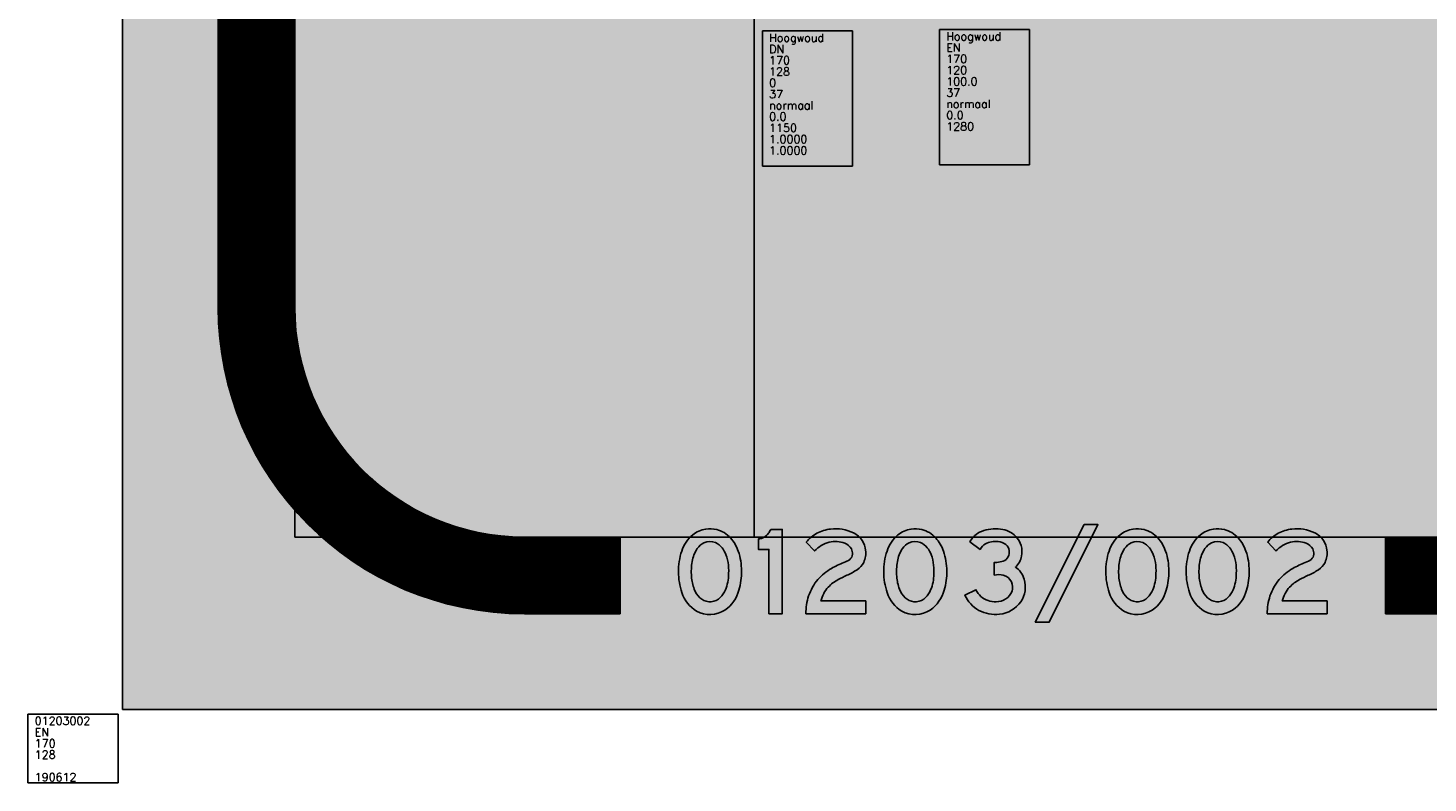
# Model space of a CAD drawing. Header units: millimetres. Extents: x -21 to 2000, y -16 to 2700.
# Tile 1 of 17: x -21 to 290, y -16 to 151. Entities that reach past the tile are written whole.
import ezdxf

# ---------------------------------------------------------------- set-up
doc = ezdxf.new("R2010")
doc.units = ezdxf.units.MM
doc.header["$LTSCALE"] = 20
doc.header["$MEASUREMENT"] = 0
doc.layers.get('0').update_dxf_attribs({"linetype": 'CONTINUOUS'})
for name, color, linetype in [('1', 1, 'CONTINUOUS'), ('105', 5, 'CONTINUOUS'), ('107', 7, 'CONTINUOUS'), ('136', 7, 'CONTINUOUS'), ('139', 7, 'CONTINUOUS'), ('15', 5, 'CONTINUOUS'), ('97', 7, 'CONTINUOUS')]:
    doc.layers.add(name, color=color, linetype=linetype)
doc.styles.get("Standard").update_dxf_attribs({"font": 'SIMPLEX'})

# ---------------------------------------------------------------- blocks, each defined once
blk = doc.blocks.new('TEXTID')
for p, q in [((-1, -1), (-21, -1)), ((-21, -1), (-21, -31)), ((-1, -31), (-1, -1)), ((-21, -31), (-1, -31))]:
    blk.add_line(p, q)
for tag, p in [('TXTVAL', (-19.5, -3.4)), ('ALFTYP', (-19.5, -5.9)), ('GROKAP', (-19.5, -8.4)), ('GROOND', (-19.5, -10.9)), ('KRIMP', (-19.5, -13.4)), ('LAYER', (-19.5, -15.9)), ('GEN', (-19.5, -18.4)), ('TXTLEN', (-19.5, -23.4)), ('CURANG', (-19.5, -20.9)), ('NOOT', (-19.5, -25.9)), ('AKTKOD', (-19.5, -28.4)), ('ERRMSG', (-19.5, -30.9))]:
    blk.add_attdef(tag, p, '', height=1.8)
blk = doc.blocks.new('DN0KP')
for points in [[(40.45529793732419, 224.7851494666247, 0.1384270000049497), (9.352808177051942, 178.5020220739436, 0.08662406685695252), (0.00112185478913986, 118.8856165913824, 0.08268446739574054), (9.74623553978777, 60.46061839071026, 0.1792285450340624), (51.5658490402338, 7.686050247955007, 0.274076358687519), (132.4634024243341, 10.39780016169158, 0.174710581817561), (172.2030758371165, 67.59894026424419, 0.08051803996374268), (179.5426318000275, 121.9833067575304, 0.08469029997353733), (170.3827463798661, 177.9778767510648, 0.09884148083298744), (148.1360465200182, 216.2643792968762, 0.1497161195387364), (108.8438341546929, 239.819373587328, 0.09483920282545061), (77.760138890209, 241.1787553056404, 0.1366437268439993)], [(142.1092436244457, 138.4091709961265, 0.06336635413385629), (135.244980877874, 168.4038626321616, 0.07902996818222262), (124.1816794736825, 188.2336502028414, 0.1274487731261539), (105.0306303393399, 202.9257144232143, 0.2058863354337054), (72.58641626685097, 202.0907334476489, 0.1277766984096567), (53.63407780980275, 185.9627238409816, 0.1151079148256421), (38.95261394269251, 148.9177409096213, 0.0626218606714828), (37.03436094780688, 106.036177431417, 0.07294287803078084), (44.8412987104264, 70.28829267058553, 0.1101961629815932), (61.08272130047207, 45.70504782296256, 0.1672508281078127), (86.14206014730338, 34.35820914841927, 0.1804744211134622), (113.8623771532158, 41.98234333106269, 0.119734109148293), (131.0942601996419, 62.45369619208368, 0.1040338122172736), (142.5961041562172, 107.1083970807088, 0.04305465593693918)]]:
    blk.add_lwpolyline(points, format="xyb", close=True)
blk = doc.blocks.new('SDN0KP')
h = blk.add_hatch(color=256)
edge = h.paths.add_edge_path()
edge.add_arc((106.8899526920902, 146.5486570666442), 102.6377712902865, 130.3363094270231, 161.8610999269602)
edge.add_arc((175.4408828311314, 121.9070551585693), 175.4657767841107, 161.1833157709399, 180.9866552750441)
edge.add_arc((180.3164329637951, 118.9364403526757), 180.3153182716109, 180.0161494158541, 198.9230247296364)
edge.add_arc((101.9048735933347, 90.53232000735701), 96.94081599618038, 198.0716944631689, 238.7163105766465)
edge.add_arc((89.72689732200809, 77.2899705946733), 79.37865792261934, 241.2658016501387, 302.5739602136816)
edge.add_arc((72.98036867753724, 94.12764124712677), 102.7079237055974, 305.3906022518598, 345.0312223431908)
edge.add_arc((8.10987718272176, 117.4319270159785), 171.4931614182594, 343.1071410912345, 361.5207922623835)
edge.add_arc((10.85607968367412, 123.1351719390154), 168.6904847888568, 359.6087655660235, 378.9721465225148)
edge.add_arc((63.36732526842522, 141.4022196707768), 113.0932316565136, 18.86936682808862, 41.44882514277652)
edge.add_arc((90.03881842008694, 163.9013536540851), 78.21236709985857, 42.02833428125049, 76.08776511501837)
edge.add_arc((89.75083163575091, 159.2981663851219), 82.75389751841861, 76.66051858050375, 98.33124563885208)
edge.add_arc((88.54103538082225, 166.0043015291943), 75.94357266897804, 98.16123844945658, 129.2849203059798)
edge = h.paths.add_edge_path(flags=16)
edge.add_arc((20.81387665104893, 126.4336035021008), 121.8851109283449, 5.638574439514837, 20.14168238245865)
edge.add_arc((67.37642049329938, 143.5401679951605), 72.2796292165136, 20.12034374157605, 38.19511066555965)
edge.add_arc((86.25472813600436, 158.6237066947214), 48.11655008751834, 37.97950812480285, 67.03198930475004)
edge.add_arc((89.7794313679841, 164.7823954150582), 41.07933610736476, 68.2065271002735, 114.7419387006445)
edge.add_arc((94.15011904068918, 157.551170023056), 49.48500770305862, 115.8338127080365, 144.9602445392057)
edge.add_arc((125.6843746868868, 135.9764165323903), 87.69193918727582, 145.2482617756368, 171.5134565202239)
edge.add_arc((208.5146244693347, 119.8489098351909), 172.0356717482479, 170.2720742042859, 184.6052312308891)
edge.add_arc((162.8060754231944, 114.7768953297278), 126.0750741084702, 183.9754750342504, 200.6631965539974)
edge.add_arc((108.0563188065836, 94.39585013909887), 67.65584300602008, 200.8747532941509, 226.0283660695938)
edge.add_arc((90.09875958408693, 76.44154982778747), 42.268936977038, 226.6492701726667, 264.6288082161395)
edge.add_arc((89.78496966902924, 75.31880666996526), 41.12227302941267, 264.9176615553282, 305.8388647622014)
edge.add_arc((80.34773777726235, 87.68168685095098), 56.67151886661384, 306.2552950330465, 333.5663141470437)
edge.add_arc((30.6984386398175, 112.1215786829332), 112.0099082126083, 333.6774487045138, 357.4347793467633)
edge.add_arc((-39.06064183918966, 119.9370332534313), 182.1091630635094, 355.9604668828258, 365.8217768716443)
blk = doc.blocks.new('DN1KP')
blk.add_lwpolyline([(35.17684186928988, 240.0623855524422), (67.74354695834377, 240.0623855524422), (67.74354695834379, 5.701394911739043e-14), (29.92549830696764, 8.552092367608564e-14), (29.92549830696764, 183.4996181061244), (1.140278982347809e-13, 183.4996181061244), (1.140278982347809e-13, 213.1366746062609, 0.104683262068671), (15.89977533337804, 218.0593839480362, 0.102263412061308), (28.06911256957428, 229.2486778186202, 0.02636185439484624)], format="xyb", close=True)
blk = doc.blocks.new('SDN1KP')
h = blk.add_hatch(color=256)
edge = h.paths.add_edge_path()
edge.add_line((35.17684186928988, 240.0623855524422), (67.74354695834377, 240.0623855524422))
edge.add_line((67.74354695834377, 240.0623855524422), (67.74354695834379, 5.684341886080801e-14))
edge.add_line((67.74354695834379, 5.701394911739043e-14), (29.92549830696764, 8.552092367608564e-14))
edge.add_line((29.92549830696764, 8.552092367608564e-14), (29.92549830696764, 183.4996181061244))
edge.add_line((29.92549830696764, 183.4996181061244), (1.13686837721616e-13, 183.4996181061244))
edge.add_line((1.140278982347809e-13, 183.4996181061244), (1.140278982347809e-13, 213.1366746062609))
edge.add_arc((-3.67748072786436, 253.1530690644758), 40.18501822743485, 275.2506965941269, 299.1552666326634)
edge.add_arc((-5.08359091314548, 253.0928898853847), 40.83684852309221, 300.9195579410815, 324.2754143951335)
edge.add_arc((-70.8564672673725, 302.0141258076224), 122.8050518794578, 323.6633818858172, 329.7036749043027)
blk = doc.blocks.new('DN2KP')
blk.add_lwpolyline([(0, 0), (170.6688453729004, 4.454214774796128e-16), (170.6688453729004, 36.50266282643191), (42.96112257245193, 36.50266282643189, -0.1333046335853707), (63.85747082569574, 75.8420157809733, -0.08218711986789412), (91.93284438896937, 97.35694766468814, -0.01530623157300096), (116.9789348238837, 109.6523674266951, 0.043927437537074), (145.7984105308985, 125.2886241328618, 0.1245729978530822), (164.8045014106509, 146.4938246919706, 0.1375460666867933), (170.3324860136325, 180.8943056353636, 0.1241690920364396), (160.6711392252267, 208.454213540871, 0.1237852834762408), (135.7970169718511, 230.3683144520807, 0.1458655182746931), (70.40166663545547, 241.2575945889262, 0.09467145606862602), (31.46349724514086, 229.3961210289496, 0.1079762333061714), (1.305130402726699, 203.8935655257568), (24.69443086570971, 179.1865845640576, -0.1387253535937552), (66.12994718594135, 203.6301711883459, -0.1580874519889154), (111.1188978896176, 200.8603496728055, -0.1771083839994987), (129.6800432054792, 184.6055789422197, -0.142974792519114), (132.7735644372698, 169.7061123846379, -0.2190246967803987), (125.3934486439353, 154.8502121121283, -0.07319520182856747), (108.3601781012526, 145.7291993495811, 0.03761642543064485), (72.8589740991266, 128.9775895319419, 0.07944699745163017), (34.35235204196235, 97.66647172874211, 0.09794059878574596), (7.914483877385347, 50.73233374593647, 0.07930334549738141)], format="xyb", close=True)
blk = doc.blocks.new('SDN2KP')
h = blk.add_hatch(color=256)
edge = h.paths.add_edge_path()
edge.add_line((0, 0), (170.6688453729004, 4.454214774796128e-16))
edge.add_line((170.6688453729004, 4.454214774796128e-16), (170.6688453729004, 36.50266282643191))
edge.add_line((170.6688453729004, 36.50266282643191), (42.96112257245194, 36.50266282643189))
edge.add_arc((125.8754343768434, 17.6796459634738), 85.02404992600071, 136.837517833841, 167.2096286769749, ccw=False)
edge.add_arc((142.8980574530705, 1.775569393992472), 108.3201403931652, 118.0671093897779, 136.8607704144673, ccw=False)
edge.add_arc((305.2325981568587, -305.4827293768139), 455.825175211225, 114.39313542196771, 117.90079139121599, ccw=False)
edge.add_arc((42.57126406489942, 281.1715143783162), 186.9634168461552, 293.4519491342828, 303.5129082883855)
edge.add_arc((113.4060824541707, 173.4417900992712), 58.03438903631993, 303.928470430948, 332.3321746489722)
edge.add_arc((106.2260253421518, 173.5514919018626), 64.52561672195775, 335.2075679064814, 366.5342356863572)
edge.add_arc((110.8686712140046, 175.5221736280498), 59.70598858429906, 5.162251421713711, 33.47479729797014)
edge.add_arc((104.6539468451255, 169.944597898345), 67.97732224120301, 34.50699210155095, 62.73290708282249)
edge.add_arc((84.83321596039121, 126.116107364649), 116.0423702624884, 63.94825445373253, 97.14405693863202)
edge.add_arc((81.97457548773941, 133.4239705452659), 108.4528593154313, 96.12564505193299, 117.758269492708)
edge.add_arc((74.74258357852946, 147.6325394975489), 92.51141863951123, 117.8931572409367, 142.5439828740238)
edge.add_line((1.305130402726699, 203.8935655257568), (24.69443086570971, 179.1865845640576))
edge.add_arc((88.61477588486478, 118.1735649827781), 88.3651462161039, 104.74121022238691, 136.3330899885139, ccw=False)
edge.add_arc((84.35368647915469, 132.8776376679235), 73.0617935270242, 68.51013547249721, 104.44373337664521, ccw=False)
edge.add_arc((98.17451878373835, 167.3545344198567), 35.91930687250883, 28.703181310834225, 68.8768424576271, ccw=False)
edge.add_arc((105.7067549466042, 171.8572121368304), 27.15215288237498, -4.543957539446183, 28.002875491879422, ccw=False)
edge.add_arc((112.9400807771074, 170.2978950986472), 19.84231037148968, 308.8745143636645, 358.2909409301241, ccw=False)
edge.add_arc((85.8906750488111, 208.1555689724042), 66.34704357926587, 289.795634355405, 306.5408771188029, ccw=False)
edge.add_arc((201.7837917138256, -98.25491731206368), 261.2589151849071, 110.9522721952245, 119.5692590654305)
edge.add_arc((151.5120928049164, -7.083951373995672), 157.1593331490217, 120.0309260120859, 138.2006726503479)
edge.add_arc((139.7867889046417, 7.362291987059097), 138.8209831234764, 139.4200754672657, 161.7950464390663)
edge.add_arc((162.882684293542, 0.5730466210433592), 162.8836923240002, 162.0645444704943, 180.2015746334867)
blk = doc.blocks.new('DN3KP')
blk.add_lwpolyline([(145.7479209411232, 220.2407501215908, 0.173754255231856), (101.8083410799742, 241.1316138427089, 0.1294467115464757), (47.47918904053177, 234.3396829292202, 0.1741704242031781), (14.42339881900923, 204.8887934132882), (43.7122667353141, 183.4979201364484, -0.1471755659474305), (58.73478444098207, 199.2559624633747, -0.1565625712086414), (94.82840402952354, 205.4057891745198, -0.1445403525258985), (117.3408088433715, 196.9699776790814, -0.199126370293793), (126.7061451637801, 180.3090250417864, -0.1453735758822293), (123.6769017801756, 162.2614053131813, -0.1785509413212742), (109.6279518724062, 150.0048308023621, -0.08309730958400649), (91.45504516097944, 146.4078058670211, -0.0135926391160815), (84.15876213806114, 146.3517861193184), (84.15876213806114, 110.2119110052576, -0.1211613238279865), (109.7771068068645, 109.5591660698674, -0.2324444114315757), (132.8918702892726, 91.01926504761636, -0.1723152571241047), (134.568077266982, 64.38996469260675, -0.18045400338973), (116.5622801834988, 42.12823977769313, -0.1383256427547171), (89.38688129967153, 34.20163037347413, -0.190732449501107), (45.94324950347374, 49.2822273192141, -0.09810209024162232), (31.88776118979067, 68.40941826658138), (0, 52.62990514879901, 0.1600670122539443), (40.48514926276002, 9.677802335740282, 0.1529553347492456), (99.20606889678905, -1.363182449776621, 0.2177960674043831), (159.8475783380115, 34.23811546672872, 0.2298928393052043), (169.0085701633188, 98.3380776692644, 0.1825906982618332), (144.3933533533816, 132.8050487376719, 0.1715983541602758), (161.5727804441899, 164.4873786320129, 0.2469448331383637)], format="xyb", close=True)
blk = doc.blocks.new('SDN3KP')
h = blk.add_hatch(color=256)
edge = h.paths.add_edge_path()
edge.add_arc((94.62753954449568, 169.3739854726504), 72.11602554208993, 44.85751989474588, 84.28542351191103)
edge.add_arc((87.54120018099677, 134.5681217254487), 107.5143207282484, 82.37436210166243, 111.8773048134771)
edge.add_arc((71.94201752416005, 173.6060943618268), 65.47517665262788, 111.9390394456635, 151.4595203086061)
edge.add_line((14.42339881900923, 204.8887934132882), (43.7122667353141, 183.4979201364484))
edge.add_arc((77.4111485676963, 166.4116555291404), 37.78299981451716, 119.62399868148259, 153.1137317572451, ccw=False)
edge.add_arc((86.36096417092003, 146.1091072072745), 59.89819721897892, 81.87322585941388, 117.46578792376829, ccw=False)
edge.add_arc((91.79868021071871, 163.0634475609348), 42.4505962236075, 53.008919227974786, 85.90728721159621, ccw=False)
edge.add_arc((101.9353239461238, 177.3476914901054), 24.94720585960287, 6.817313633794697, 51.86449085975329, ccw=False)
edge.add_arc((94.81081179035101, 176.3845341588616), 32.13586656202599, -26.07082333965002, 7.014575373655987, ccw=False)
edge.add_arc((100.0383593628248, 175.1767914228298), 26.93673859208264, 290.8550030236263, 331.34913939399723, ccw=False)
edge.add_arc((89.79449927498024, 202.5023596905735), 56.11912669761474, 271.69561013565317, 290.6964562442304, ccw=False)
edge.add_arc((86.77676158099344, 280.5504839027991), 134.2242318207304, 268.88239381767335, 271.9974053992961, ccw=False)
edge.add_line((84.15876213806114, 146.3517861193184), (84.15876213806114, 110.2119110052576))
edge.add_arc((95.64085546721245, 57.80153831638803), 53.65338416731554, 74.723725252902, 102.35716032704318, ccw=False)
edge.add_arc((102.4717176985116, 76.77191164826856), 33.59126021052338, 25.096158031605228, 77.43900243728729, ccw=False)
edge.add_arc((96.2425669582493, 75.34493391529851), 39.86045773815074, -15.95206236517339, 23.155634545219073, ccw=False)
edge.add_arc((95.72820981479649, 77.39193155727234), 40.95835013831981, 300.5749326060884, 341.4916040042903, ccw=False)
edge.add_arc((88.92269991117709, 86.34006862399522), 52.14050448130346, 270.5100830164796, 302.01208058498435, ccw=False)
edge.add_arc((86.71266578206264, 96.61355896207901), 62.46919447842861, 229.2596360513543, 272.45349889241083, ccw=False)
edge.add_arc((87.18947797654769, 94.31962864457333), 61.07060570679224, 205.1042422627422, 227.5158721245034, ccw=False)
edge.add_line((31.88776118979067, 68.40941826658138), (0, 52.62990514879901))
edge.add_arc((85.60833478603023, 92.7653321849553), 94.54966678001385, 205.1184124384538, 241.4944946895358)
edge.add_arc((87.4695077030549, 97.88912416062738), 99.94382039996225, 241.9587129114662, 276.743895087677)
edge.add_arc((90.59987439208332, 82.7437277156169), 84.5460757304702, 275.8424259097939, 324.9900920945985)
edge.add_arc((98.40575556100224, 75.72382634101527), 74.13610316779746, 325.9726553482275, 377.7603873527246)
edge.add_arc((111.0827230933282, 82.99246499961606), 59.9240484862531, 14.83784912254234, 56.22859386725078)
edge.add_arc((108.1845425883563, 172.9377662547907), 54.05287219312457, 312.0576221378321, 351.0057357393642)
edge.add_arc((100.6592080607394, 177.3203887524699), 62.25069838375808, 348.1031458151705, 403.5886425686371)
blk = doc.blocks.new('DNSTR')
blk.add_lwpolyline([(139.0307128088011, 253.8081972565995), (178.4827385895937, 253.8081972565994), (39.74300869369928, -23.72609525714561), (-0.09261080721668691, -23.72609525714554)], close=True)
blk = doc.blocks.new('SDNSTR')
blk.add_hatch(color=256).paths.add_polyline_path([(139.0307128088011, 253.8081972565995), (178.4827385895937, 253.8081972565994), (39.74300869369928, -23.72609525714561), (-0.09261080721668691, -23.72609525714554)])
blk = doc.blocks.new('BORDID')
for p, q in [((-1, -1), (-21, -1)), ((-21, -1), (-21, -16.29246958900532)), ((-1, -16.29246958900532), (-1, -1)), ((-21, -16.29246958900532), (-1, -16.29246958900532))]:
    blk.add_line(p, q)
for tag, p in [('BORDNR', (-19.5, -3.4)), ('ALFTYP', (-19.5, -5.9)), ('GROKAP', (-19.5, -8.4)), ('GROOND', (-19.5, -10.9)), ('NOM', (-19.5, -13.4)), ('DATUM', (-19.5, -15.9))]:
    blk.add_attdef(tag, p, '', height=1.8)

msp = doc.modelspace()

# ---------------------------------------------------------------- linework, layer by layer
at = {"layer": '1'}
for p, q in [((38.25, 2661.75), (38.25, 38.25)), ((140.25, 2661.75), (140.25, 38.25)), ((38.25, 38.25), (1961.75, 38.25))]:
    msp.add_line(p, q, dxfattribs=at)
at = {"layer": '105'}
msp.add_solid([(0, 0), (2000, 0), (0, 2700), (2000, 2700)], dxfattribs=at)
at = {"layer": '107', "const_width": 17}
msp.add_lwpolyline([(280.5, 29.75), (1910.75, 29.75, 0.4142135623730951), (1970.25, 89.25), (1970.25, 2610.75, 0.4142135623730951), (1910.75, 2670.25), (89.25, 2670.25, 0.4142135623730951), (29.75, 2610.75), (29.75, 89.25, 0.4142135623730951), (89.24999999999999, 29.75), (110.5, 29.75)], format="xyb", dxfattribs=at)
at = {"layer": '15'}
for p, q in [((0, 2700), (0, 0)), ((0, 0), (2000, 0))]:
    msp.add_line(p, q, dxfattribs=at)
at = {"layer": '97'}
for p, q in [((110.5, 21.25), (110.5, 38.25)), ((280.5, 21.25), (280.5, 38.25))]:
    msp.add_line(p, q, dxfattribs=at)
for points in [[(280.5, 21.25), (1910.75, 21.25, 0.414213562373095), (1978.75, 89.25), (1978.75, 2610.75, 0.414213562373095), (1910.75, 2678.75), (89.25, 2678.75, 0.414213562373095), (21.25, 2610.75), (21.25, 89.25, 0.414213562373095), (89.25, 21.25), (110.5, 21.25)], [(280.5, 38.25), (1910.75, 38.25, 0.414213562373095), (1961.75, 89.25), (1961.75, 2610.75, 0.414213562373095), (1910.75, 2661.75), (89.25, 2661.75, 0.414213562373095), (38.25, 2610.75), (38.25, 89.25, 0.4142135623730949), (89.24999999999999, 38.25), (110.5, 38.25)]]:
    msp.add_lwpolyline(points, format="xyb", dxfattribs=at)

# ---------------------------------------------------------------- block references
at = {"layer": '107', "xscale": 0.0779163, "yscale": 0.0779163, "zscale": 0.0779163}
for name, p in [('SDNSTR', (202.7072577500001, 21.25)), ('SDN0KP', (123.46638065, 21.25)), ('SDN1KP', (141.23129705, 21.25)), ('SDN2KP', (151.74999755, 21.25)), ('SDN0KP', (169.04741615, 21.25)), ('SDN3KP', (187.04608145, 21.25)), ('SDN0KP', (218.36843405, 21.25)), ('SDN0KP', (236.21126675, 21.25)), ('SDN2KP', (254.2099320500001, 21.25))]:
    msp.add_blockref(name, p, dxfattribs=at)
at = {"layer": '136'}
for p, values in [((163.1, 151.5625), {'TXTVAL': 'Hoogwoud', 'ALFTYP': 'DN', 'GROKAP': '170', 'GROOND': '128', 'KRIMP': '0', 'LAYER': '37', 'GEN': 'normaal', 'CURANG': '0.0', 'TXTLEN': '1150', 'NOOT': '1.0000', 'AKTKOD': '1.0000'}), ((202.4365399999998, 151.875), {'TXTVAL': 'Hoogwoud', 'ALFTYP': 'EN', 'GROKAP': '170', 'GROOND': '120', 'KRIMP': '100.0', 'LAYER': '37', 'GEN': 'normaal', 'CURANG': '0.0', 'TXTLEN': '1280'})]:
    msp.add_blockref('TEXTID', p, dxfattribs=at).add_auto_attribs(values)
at = {"layer": '139'}
msp.add_blockref('BORDID', (0, 0), dxfattribs=at).add_auto_attribs({'BORDNR': '01203002', 'ALFTYP': 'EN', 'GROKAP': '170', 'GROOND': '128', 'DATUM': '190612'})
at = {"layer": '97', "xscale": 0.0779163, "yscale": 0.0779163, "zscale": 0.0779163}
for name, p in [('DNSTR', (202.7072577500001, 21.25)), ('DN0KP', (123.46638065, 21.25)), ('DN1KP', (141.23129705, 21.25)), ('DN2KP', (151.74999755, 21.25)), ('DN0KP', (169.04741615, 21.25)), ('DN3KP', (187.04608145, 21.25)), ('DN0KP', (218.36843405, 21.25)), ('DN0KP', (236.21126675, 21.25)), ('DN2KP', (254.2099320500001, 21.25))]:
    msp.add_blockref(name, p, dxfattribs=at)

doc.saveas('drawing.dxf')
